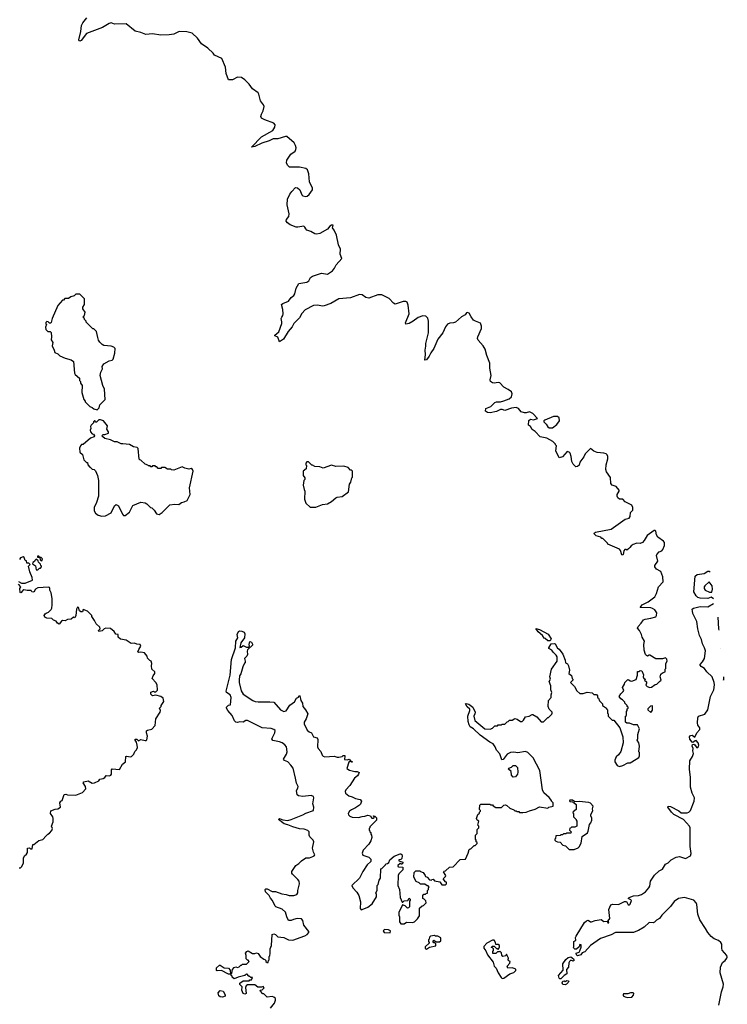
# Model space of a CAD drawing. Extents: x 2206940 to 2356632, y 511582 to 673215.
# Tile 158 of 228: x 2347855 to 2356432, y 599124 to 611059. Entities that reach past the tile are written whole.
import ezdxf

# ---------------------------------------------------------------- set-up
doc = ezdxf.new("R2010")
doc.units = 0

msp = doc.modelspace()

# ---------------------------------------------------------------- linework, layer by layer
at = {"layer": '0CON10XD'}
for points in [[(2351110, 607280), (2351051, 607185), (2351005, 607153), (2350985, 607210), (2350948, 607225), (2350948, 607235), (2350998, 607275), (2351032, 607378), (2351034, 607396), (2351026, 607435), (2351031, 607455), (2351046, 607475), (2351049, 607495), (2351046, 607545), (2351028, 607605), (2351045, 607619), (2351115, 607645), (2351145, 607691), (2351177, 607715), (2351189, 607735), (2351206, 607805), (2351238, 607862), (2351335, 607877), (2351360, 607895), (2351381, 607935), (2351405, 607950), (2351515, 607985), (2351585, 607974), (2351645, 608016), (2351672, 608045), (2351693, 608087), (2351758, 608165), (2351740, 608215), (2351742, 608278), (2351720, 608330), (2351694, 608445), (2351668, 608508), (2351648, 608535), (2351655, 608570), (2351635, 608570), (2351615, 608558), (2351585, 608520), (2351494, 608466), (2351455, 608461), (2351434, 608464), (2351385, 608492), (2351335, 608508), (2351322, 608522), (2351312, 608545), (2351300, 608555), (2351228, 608542), (2351205, 608543), (2351135, 608572), (2351102, 608595), (2351086, 608615), (2351088, 608635), (2351117, 608675), (2351122, 608705), (2351097, 608815), (2351100, 608885), (2351130, 608945), (2351155, 608978), (2351200, 609025), (2351222, 609022), (2351250, 608995), (2351276, 608935), (2351288, 608925), (2351325, 608914), (2351341, 608919), (2351365, 608939), (2351404, 608995), (2351405, 609022), (2351374, 609075), (2351369, 609095), (2351361, 609189), (2351345, 609238), (2351325, 609257), (2351245, 609270), (2351125, 609272), (2351100, 609295), (2351090, 609325), (2351094, 609356), (2351142, 609428), (2351194, 609465), (2351204, 609485), (2351206, 609505), (2351199, 609535), (2351180, 609565), (2351095, 609642), (2351075, 609642), (2350985, 609616), (2350926, 609614), (2350880, 609590), (2350788, 609562), (2350705, 609522), (2350664, 609514), (2350785, 609639), (2350923, 609715), (2350946, 609755), (2350950, 609785), (2350935, 609805), (2350825, 609843), (2350785, 609865), (2350778, 609885), (2350785, 609912), (2350807, 609955), (2350819, 610005), (2350812, 610025), (2350772, 610075), (2350755, 610155), (2350745, 610174), (2350675, 610222), (2350637, 610277), (2350585, 610330), (2350545, 610360), (2350495, 610361), (2350435, 610331), (2350385, 610330), (2350356, 610405), (2350349, 610485), (2350305, 610587), (2350218, 610628), (2350200, 610655), (2350134, 610714), (2350058, 610768), (2350009, 610835), (2349944, 610894), (2349882, 610912), (2349786, 610916), (2349724, 610884), (2349665, 610874), (2349565, 610870), (2349465, 610888), (2349385, 610879), (2349325, 610902), (2349255, 610920), (2349145, 611008), (2349005, 611005), (2348965, 611019), (2348939, 611011), (2348858, 610965), (2348665, 610890), (2348599, 610805), (2348585, 610797), (2348574, 610804), (2348573, 610815), (2348596, 610915), (2348605, 610990), (2348619, 611021), (2348668, 611082)], [(2348795, 606330), (2348820, 606355), (2348825, 606390), (2348890, 606455), (2348882, 606582), (2348863, 606623), (2348832, 606745), (2348838, 606785), (2348858, 606825), (2348853, 606857), (2348875, 606888), (2348938, 606922), (2348975, 606930), (2348988, 606942), (2349008, 607015), (2349010, 607075), (2348995, 607090), (2348962, 607102), (2348875, 607110), (2348855, 607120), (2348825, 607150), (2348812, 607175), (2348800, 607205), (2348785, 607280), (2348755, 607310), (2348743, 607313), (2348722, 607332), (2348662, 607392), (2348660, 607405), (2348640, 607425), (2348640, 607435), (2348630, 607445), (2348630, 607465), (2348640, 607475), (2348648, 607515), (2348620, 607555), (2348620, 607575), (2348640, 607605), (2348640, 607675), (2348585, 607730), (2348535, 607730), (2348517, 607713), (2348475, 607700), (2348445, 607680), (2348402, 607678), (2348385, 607660), (2348375, 607660), (2348318, 607595), (2348248, 607435), (2348235, 607390), (2348228, 607382), (2348215, 607380), (2348200, 607395), (2348185, 607400), (2348173, 607387), (2348173, 607373), (2348180, 607365), (2348167, 607333), (2348173, 607303), (2348195, 607280), (2348225, 607280), (2348236, 607266), (2348242, 607215), (2348238, 607178), (2348258, 607145), (2348248, 607105), (2348272, 607055), (2348280, 607025), (2348318, 607008), (2348343, 606983), (2348407, 606957), (2348477, 606937), (2348507, 606917), (2348518, 606775), (2348527, 606757), (2348578, 606715), (2348580, 606685), (2348590, 606675), (2348590, 606655), (2348610, 606625), (2348608, 606538), (2348632, 606455), (2348650, 606435), (2348650, 606425), (2348705, 606370), (2348735, 606360), (2348755, 606340), (2348795, 606330)], [(2353595, 601530), (2353625, 601510), (2353695, 601510), (2353723, 601537), (2353745, 601540), (2353760, 601535), (2353795, 601500), (2353845, 601480), (2353855, 601470), (2353875, 601470), (2353882, 601462), (2353905, 601460), (2353915, 601450), (2353955, 601448), (2353995, 601452), (2354035, 601470), (2354105, 601488), (2354155, 601518), (2354257, 601503), (2354268, 601512), (2354320, 601525), (2354320, 601565), (2354300, 601585), (2354300, 601595), (2354275, 601630), (2354208, 601688), (2354192, 601725), (2354158, 601958), (2354081, 602111), (2354015, 602178), (2353985, 602188), (2353895, 602173), (2353845, 602180), (2353805, 602177), (2353765, 602156), (2353715, 602092), (2353698, 602088), (2353675, 602160), (2353633, 602203), (2353617, 602247), (2353593, 602283), (2353553, 602303), (2353435, 602385), (2353356, 602465), (2353317, 602487), (2353305, 602510), (2353291, 602551), (2353286, 602615), (2353313, 602685), (2353313, 602703), (2353278, 602728), (2353260, 602765), (2353265, 602770), (2353301, 602761), (2353348, 602725), (2353374, 602664), (2353373, 602645), (2353361, 602615), (2353370, 602565), (2353495, 602462), (2353565, 602460), (2353572, 602468), (2353588, 602472), (2353615, 602500), (2353645, 602500), (2353655, 602510), (2353695, 602510), (2353705, 602520), (2353735, 602520), (2353765, 602550), (2353778, 602552), (2353792, 602568), (2353825, 602570), (2353855, 602590), (2353885, 602580), (2353925, 602552), (2353947, 602553), (2353963, 602567), (2353985, 602608), (2354032, 602618), (2354065, 602638), (2354077, 602637), (2354125, 602610), (2354175, 602550), (2354205, 602550), (2354255, 602600), (2354265, 602600), (2354305, 602640), (2354310, 602655), (2354310, 602665), (2354273, 602703), (2354260, 602735), (2354263, 602807), (2354297, 602843), (2354298, 602875), (2354307, 602905), (2354292, 602935), (2354292, 602985), (2354272, 603035), (2354288, 603065), (2354283, 603095), (2354302, 603185), (2354370, 603285), (2354368, 603335), (2354358, 603355), (2354323, 603393), (2354305, 603418), (2354270, 603435), (2354270, 603445), (2354298, 603492), (2354335, 603499), (2354344, 603494), (2354375, 603442), (2354395, 603430), (2354438, 603368), (2354467, 603297), (2354470, 603265), (2354495, 603250), (2354507, 603227), (2354518, 603175), (2354512, 603135), (2354545, 603110), (2354550, 603075), (2354560, 603065), (2354560, 603055), (2354532, 603025), (2354580, 602975), (2354608, 602925), (2354645, 602892), (2354685, 602892), (2354735, 602908), (2354795, 602900), (2354815, 602880), (2354845, 602880), (2354860, 602865), (2354860, 602845), (2354870, 602835), (2354882, 602802), (2354920, 602765), (2354920, 602745), (2354970, 602715), (2354970, 602705), (2354980, 602695), (2354980, 602655), (2354990, 602645), (2354990, 602615), (2355035, 602570), (2355058, 602568), (2355130, 602475), (2355168, 602365), (2355170, 602295), (2355142, 602188), (2355113, 602147), (2355087, 602123), (2355068, 602085), (2355068, 602065), (2355097, 602017), (2355125, 602008), (2355165, 602018), (2355225, 602052), (2355255, 602052), (2355277, 602063), (2355358, 602115), (2355368, 602135), (2355368, 602175), (2355360, 602185), (2355368, 602255), (2355360, 602295), (2355340, 602325), (2355348, 602345), (2355348, 602395), (2355357, 602423), (2355368, 602465), (2355345, 602510), (2355295, 602512), (2355245, 602530), (2355215, 602530), (2355200, 602545), (2355200, 602615), (2355210, 602625), (2355210, 602675), (2355220, 602685), (2355220, 602705), (2355230, 602715), (2355230, 602725), (2355220, 602735), (2355220, 602745), (2355190, 602775), (2355190, 602785), (2355160, 602815), (2355140, 602825), (2355120, 602855), (2355141, 602889), (2355172, 602915), (2355177, 602927), (2355160, 602965), (2355187, 603003), (2355190, 603025), (2355225, 603060), (2355238, 603058), (2355253, 603043), (2355275, 603040), (2355328, 603062), (2355342, 603115), (2355342, 603158), (2355365, 603160), (2355375, 603170), (2355398, 603168), (2355418, 603118), (2355412, 603095), (2355420, 603075), (2355440, 603065), (2355430, 603055), (2355452, 603032), (2355452, 603015), (2355443, 602993), (2355460, 602975), (2355495, 602963), (2355515, 602970), (2355558, 603002), (2355580, 603005), (2355612, 603035), (2355630, 603055), (2355618, 603095), (2355628, 603125), (2355645, 603140), (2355680, 603155), (2355680, 603185), (2355688, 603195), (2355688, 603255), (2355703, 603285), (2355698, 603308), (2355685, 603322), (2355645, 603312), (2355565, 603312), (2355495, 603358), (2355485, 603358), (2355465, 603342), (2355451, 603351), (2355440, 603365), (2355423, 603415), (2355422, 603485), (2355430, 603525), (2355400, 603575), (2355392, 603605), (2355368, 603655), (2355344, 603685), (2355350, 603705), (2355390, 603745), (2355415, 603783), (2355435, 603794), (2355504, 603806), (2355565, 603822), (2355576, 603835), (2355579, 603869), (2355552, 603905), (2355525, 603923), (2355505, 603929), (2355378, 603935), (2355400, 603965), (2355475, 604002), (2355552, 604065), (2355576, 604105), (2355597, 604183), (2355656, 604245), (2355652, 604305), (2355625, 604372), (2355575, 604397), (2355552, 604425), (2355552, 604445), (2355590, 604495), (2355574, 604564), (2355577, 604575), (2355605, 604607), (2355639, 604621), (2355650, 604635), (2355671, 604685), (2355670, 604720), (2355658, 604738), (2355591, 604785), (2355574, 604815), (2355565, 604858), (2355555, 604867), (2355545, 604866), (2355463, 604807), (2355426, 604744), (2355405, 604722), (2355375, 604708), (2355335, 604712), (2355293, 604697), (2355267, 604683), (2355249, 604661), (2355236, 604644), (2355215, 604630), (2355205, 604638), (2355190, 604635), (2355178, 604622), (2355170, 604575), (2355165, 604570), (2355155, 604572), (2355138, 604625), (2355125, 604640), (2354985, 604700), (2354980, 604715), (2354925, 604770), (2354912, 604772), (2354900, 604785), (2354844, 604804), (2354818, 604825), (2354821, 604839), (2354835, 604847), (2355025, 604883), (2355196, 605004), (2355242, 605015), (2355256, 605035), (2355258, 605085), (2355287, 605115), (2355286, 605145), (2355274, 605175), (2355195, 605215), (2355168, 605248), (2355125, 605249), (2355106, 605265), (2355098, 605285), (2355098, 605305), (2355122, 605345), (2355122, 605355), (2355085, 605400), (2355035, 605417), (2355021, 605435), (2355015, 605511), (2354968, 605579), (2354960, 605605), (2354963, 605665), (2354985, 605736), (2354986, 605764), (2354978, 605785), (2354965, 605797), (2354934, 605806), (2354855, 605813), (2354815, 605830), (2354775, 605860), (2354710, 605795), (2354695, 605760), (2354643, 605697), (2354635, 605660), (2354618, 605642), (2354595, 605640), (2354565, 605670), (2354548, 605705), (2354540, 605765), (2354527, 605805), (2354515, 605818), (2354490, 605825), (2354435, 605760), (2354395, 605750), (2354353, 605833), (2354360, 605895), (2354350, 605905), (2354350, 605915), (2354318, 605945), (2354245, 605986), (2354164, 606004), (2354105, 606069), (2354065, 606092), (2354046, 606126), (2354023, 606145), (2354028, 606202), (2354045, 606216), (2354085, 606210), (2354130, 606225), (2354075, 606286), (2354034, 606306), (2353995, 606293), (2353974, 606294), (2353935, 606306), (2353901, 606345), (2353875, 606357), (2353815, 606349), (2353735, 606320), (2353705, 606332), (2353685, 606335), (2353635, 606309), (2353556, 606294), (2353525, 606299), (2353502, 606315), (2353505, 606347), (2353565, 606372), (2353615, 606418), (2353635, 606427), (2353685, 606428), (2353725, 606437), (2353788, 606465), (2353815, 606487), (2353825, 606525), (2353815, 606547), (2353775, 606578), (2353725, 606605), (2353676, 606656), (2353655, 606661), (2353605, 606654), (2353585, 606657), (2353561, 606675), (2353557, 606695), (2353570, 606745), (2353554, 606835), (2353554, 606895), (2353518, 606988), (2353498, 607065), (2353474, 607104), (2353414, 607174), (2353406, 607195), (2353409, 607215), (2353453, 607315), (2353454, 607345), (2353439, 607379), (2353382, 607405), (2353355, 607418), (2353326, 607456), (2353305, 607501), (2353285, 607510), (2353269, 607505), (2353255, 607481), (2353211, 607459), (2353137, 607393), (2353115, 607385), (2353068, 607382), (2353041, 607369), (2353017, 607335), (2352985, 607265), (2352923, 607185), (2352876, 607075), (2352838, 607022), (2352820, 606980), (2352785, 606936), (2352765, 606932), (2352772, 607002), (2352768, 607055), (2352778, 607102), (2352777, 607135), (2352810, 607265), (2352811, 607405), (2352801, 607441), (2352776, 607466), (2352742, 607468), (2352685, 607449), (2352626, 607404), (2352575, 607378), (2352535, 607368), (2352531, 607385), (2352574, 607495), (2352565, 607600), (2352552, 607635), (2352535, 607642), (2352505, 607642), (2352405, 607612), (2352385, 607624), (2352335, 607681), (2352245, 607724), (2352195, 607724), (2352085, 607682), (2352050, 607690), (2352005, 607723), (2351975, 607726), (2351865, 607687), (2351725, 607674), (2351625, 607620), (2351545, 607590), (2351525, 607586), (2351465, 607599), (2351416, 607594), (2351315, 607542), (2351275, 607496), (2351247, 607443), (2351178, 607375), (2351158, 607335), (2351110, 607280)], [(2348850, 605040), (2348895, 605043), (2348965, 605080), (2349005, 605168), (2349025, 605182), (2349052, 605165), (2349100, 605065), (2349115, 605050), (2349135, 605050), (2349185, 605088), (2349225, 605172), (2349325, 605212), (2349375, 605202), (2349395, 605192), (2349440, 605145), (2349455, 605140), (2349483, 605113), (2349515, 605070), (2349545, 605060), (2349580, 605085), (2349675, 605178), (2349735, 605188), (2349782, 605182), (2349815, 605208), (2349847, 605213), (2349885, 605230), (2349922, 605305), (2349913, 605383), (2349958, 605585), (2349950, 605605), (2349935, 605620), (2349905, 605610), (2349855, 605622), (2349825, 605638), (2349725, 605598), (2349693, 605603), (2349685, 605610), (2349645, 605610), (2349615, 605630), (2349575, 605630), (2349565, 605620), (2349535, 605620), (2349518, 605638), (2349505, 605640), (2349495, 605650), (2349465, 605650), (2349455, 605640), (2349445, 605640), (2349435, 605650), (2349415, 605650), (2349408, 605658), (2349375, 605670), (2349325, 605720), (2349312, 605722), (2349303, 605733), (2349292, 605862), (2349280, 605875), (2349235, 605882), (2349185, 605910), (2349105, 605918), (2349085, 605918), (2349035, 605942), (2349005, 605943), (2348955, 605967), (2348885, 605982), (2348862, 606002), (2348850, 606015), (2348865, 606030), (2348885, 606030), (2348930, 606045), (2348930, 606065), (2348910, 606095), (2348920, 606135), (2348870, 606195), (2348835, 606208), (2348815, 606208), (2348785, 606180), (2348772, 606182), (2348768, 606198), (2348762, 606198), (2348750, 606185), (2348748, 606172), (2348720, 606145), (2348713, 606127), (2348718, 606105), (2348710, 606085), (2348712, 606065), (2348735, 606040), (2348748, 606035), (2348760, 606015), (2348758, 606002), (2348712, 605988), (2348625, 605910), (2348605, 605910), (2348590, 605895), (2348580, 605865), (2348582, 605815), (2348615, 605790), (2348633, 605723), (2348665, 605690), (2348675, 605690), (2348680, 605665), (2348704, 605634), (2348715, 605630), (2348735, 605610), (2348757, 605607), (2348775, 605590), (2348798, 605535), (2348808, 605475), (2348812, 605285), (2348787, 605205), (2348758, 605145), (2348757, 605105), (2348775, 605077), (2348805, 605054), (2348850, 605040)], [(2354275, 606110), (2354315, 606111), (2354365, 606154), (2354399, 606195), (2354395, 606232), (2354375, 606249), (2354325, 606248), (2354220, 606205), (2354210, 606195), (2354210, 606185), (2354238, 606155), (2354255, 606122), (2354275, 606110)], [(2351375, 605150), (2351445, 605152), (2351525, 605182), (2351585, 605192), (2351633, 605217), (2351685, 605262), (2351705, 605272), (2351762, 605278), (2351840, 605335), (2351853, 605427), (2351870, 605455), (2351880, 605505), (2351890, 605515), (2351890, 605585), (2351875, 605600), (2351865, 605600), (2351835, 605630), (2351785, 605648), (2351685, 605642), (2351635, 605658), (2351535, 605622), (2351495, 605640), (2351433, 605643), (2351405, 605660), (2351395, 605660), (2351355, 605698), (2351335, 605698), (2351322, 605685), (2351323, 605663), (2351330, 605655), (2351327, 605613), (2351290, 605585), (2351290, 605535), (2351310, 605505), (2351310, 605485), (2351300, 605475), (2351292, 605415), (2351302, 605365), (2351312, 605345), (2351308, 605245), (2351325, 605200), (2351375, 605150)], [(2347842, 604248), (2347875, 604230), (2347921, 604229), (2348008, 604265), (2348007, 604297), (2347978, 604365), (2347960, 604435), (2347980, 604455), (2347965, 604470), (2347942, 604472), (2347938, 604498), (2347920, 604505), (2347908, 604538), (2347895, 604550), (2347865, 604537), (2347854, 604516)], [(2348075, 604390), (2348095, 604410), (2348108, 604412), (2348120, 604425), (2348120, 604435), (2348110, 604445), (2348108, 604458), (2348082, 604482), (2348078, 604498), (2348055, 604520), (2348040, 604505), (2348035, 604490), (2348012, 604478), (2348010, 604465), (2348048, 604438), (2348055, 604390), (2348075, 604390)], [(2348125, 604500), (2348130, 604525), (2348115, 604540), (2348100, 604540), (2348088, 604558), (2348072, 604558), (2348072, 604542), (2348100, 604540), (2348102, 604512), (2348112, 604502), (2348125, 604500)], [(2356266, 604040), (2356235, 604058), (2356195, 604044), (2356105, 604046), (2356075, 604054), (2356055, 604074), (2356028, 604125), (2356041, 604315), (2356067, 604335), (2356152, 604348), (2356195, 604374), (2356214, 604374), (2356226, 604368)], [(2347850, 600780), (2347865, 600780), (2347882, 600795), (2347902, 600838), (2347902, 600895), (2347912, 600925), (2347938, 600945), (2347948, 600965), (2347950, 601015), (2347975, 601020), (2347985, 601010), (2348005, 601010), (2348015, 601060), (2348025, 601060), (2348085, 601110), (2348135, 601120), (2348174, 601166), (2348194, 601186), (2348215, 601198), (2348245, 601230), (2348252, 601255), (2348240, 601285), (2348260, 601335), (2348261, 601375), (2348257, 601395), (2348228, 601435), (2348232, 601468), (2348285, 601491), (2348315, 601492), (2348350, 601515), (2348343, 601567), (2348352, 601585), (2348368, 601595), (2348395, 601668), (2348415, 601672), (2348435, 601664), (2348535, 601658), (2348615, 601693), (2348656, 601735), (2348654, 601765), (2348625, 601810), (2348632, 601822), (2348685, 601834), (2348734, 601804), (2348762, 601808), (2348815, 601832), (2348825, 601852), (2348865, 601860), (2348888, 601875), (2348903, 601897), (2348943, 601893), (2348959, 601901), (2348968, 601915), (2348968, 601965), (2348975, 601980), (2349065, 601970), (2349102, 602035), (2349137, 602065), (2349142, 602128), (2349155, 602132), (2349195, 602123), (2349211, 602129), (2349240, 602155), (2349252, 602188), (2349271, 602209), (2349281, 602235), (2349280, 602265), (2349272, 602302), (2349254, 602325), (2349254, 602336), (2349275, 602337), (2349295, 602318), (2349325, 602332), (2349375, 602320), (2349385, 602320), (2349395, 602330), (2349403, 602375), (2349391, 602415), (2349393, 602437), (2349404, 602446), (2349455, 602458), (2349497, 602505), (2349504, 602586), (2349558, 602665), (2349560, 602685), (2349550, 602715), (2349570, 602735), (2349570, 602745), (2349602, 602795), (2349592, 602835), (2349565, 602857), (2349505, 602872), (2349465, 602862), (2349443, 602883), (2349445, 602908), (2349475, 602920), (2349485, 602910), (2349505, 602910), (2349525, 602930), (2349522, 602995), (2349503, 603025), (2349462, 603075), (2349472, 603105), (2349494, 603135), (2349493, 603153), (2349458, 603185), (2349452, 603225), (2349458, 603255), (2349450, 603285), (2349432, 603292), (2349405, 603320), (2349398, 603345), (2349366, 603386), (2349325, 603392), (2349295, 603390), (2349288, 603398), (2349297, 603425), (2349323, 603465), (2349317, 603485), (2349275, 603489), (2349245, 603500), (2349205, 603498), (2349145, 603538), (2349075, 603550), (2349050, 603575), (2349048, 603608), (2349022, 603612), (2349000, 603645), (2348955, 603678), (2348898, 603682), (2348880, 603675), (2348855, 603650), (2348813, 603643), (2348810, 603655), (2348830, 603675), (2348827, 603697), (2348780, 603735), (2348762, 603775), (2348730, 603825), (2348730, 603835), (2348675, 603890), (2348625, 603910), (2348618, 603882), (2348595, 603880), (2348580, 603895), (2348568, 603935), (2348555, 603938), (2348544, 603915), (2348536, 603835), (2348525, 603810), (2348505, 603818), (2348477, 603793), (2348433, 603787), (2348405, 603772), (2348373, 603777), (2348361, 603769), (2348335, 603732), (2348312, 603745), (2348295, 603770), (2348265, 603780), (2348245, 603800), (2348185, 603806), (2348158, 603815), (2348153, 603835), (2348164, 603856), (2348174, 603866), (2348205, 603878), (2348235, 603908), (2348243, 603925), (2348250, 603965), (2348250, 604045), (2348238, 604112), (2348222, 604145), (2348222, 604165), (2348216, 604176), (2348205, 604180), (2348075, 604173), (2348048, 604155), (2348025, 604120), (2348002, 604122), (2347995, 604140), (2347945, 604138), (2347905, 604148), (2347891, 604139), (2347868, 604112), (2347860, 604115), (2347858, 604165), (2347870, 604185), (2347842, 604215)], [(2356245, 604118), (2356252, 604158), (2356250, 604195), (2356214, 604246), (2356160, 604195), (2356153, 604185), (2356153, 604165), (2356165, 604144), (2356215, 604121), (2356245, 604118)], [(2356331, 599115), (2356362, 599275), (2356384, 599335), (2356387, 599367), (2356347, 599505), (2356350, 599575), (2356375, 599630), (2356406, 599654), (2356428, 599682), (2356432, 599695), (2356427, 599715), (2356372, 599782), (2356366, 599806), (2356366, 599855), (2356356, 599875), (2356325, 599898), (2356275, 599918), (2356238, 599945), (2356196, 599995), (2356169, 600045), (2356098, 600148), (2356076, 600216), (2356062, 600335), (2356053, 600355), (2356025, 600386), (2355915, 600420), (2355842, 600408), (2355790, 600370), (2355745, 600310), (2355638, 600205), (2355609, 600165), (2355575, 600145), (2355549, 600121), (2355535, 600113), (2355485, 600114), (2355425, 600058), (2355355, 600017), (2355322, 600008), (2355295, 599994), (2355076, 599994), (2355025, 599965), (2354895, 599920), (2354773, 599837), (2354705, 599760), (2354675, 599748), (2354656, 599724), (2354615, 599712), (2354604, 599725), (2354602, 599745), (2354635, 599758), (2354646, 599774), (2354660, 599815), (2354660, 599845), (2354645, 599850), (2354638, 599822), (2354605, 599792), (2354585, 599792), (2354572, 599805), (2354568, 599815), (2354572, 599825), (2354572, 599885), (2354597, 599903), (2354593, 599935), (2354599, 599951), (2354703, 600115), (2354725, 600137), (2354745, 600143), (2354774, 600124), (2354785, 600124), (2354830, 600140), (2354902, 600152), (2354935, 600128), (2354975, 600130), (2354985, 600110), (2354998, 600112), (2354990, 600135), (2355007, 600165), (2354997, 600275), (2355021, 600329), (2355045, 600340), (2355115, 600333), (2355185, 600372), (2355210, 600370), (2355231, 600331), (2355245, 600330), (2355255, 600340), (2355272, 600382), (2355265, 600390), (2355230, 600405), (2355243, 600417), (2355295, 600440), (2355355, 600442), (2355394, 600456), (2355441, 600489), (2355483, 600537), (2355493, 600557), (2355502, 600615), (2355551, 600689), (2355605, 600743), (2355645, 600764), (2355685, 600822), (2355715, 600838), (2355753, 600875), (2355813, 600907), (2355854, 600914), (2355925, 600892), (2355988, 600922), (2355996, 600954), (2355982, 601035), (2355982, 601148), (2355981, 601265), (2355973, 601285), (2355900, 601365), (2355785, 601424), (2355754, 601454), (2355710, 601515), (2355715, 601526), (2355745, 601523), (2355845, 601468), (2355875, 601444), (2355945, 601444), (2355965, 601454), (2355985, 601473), (2356030, 601585), (2356033, 601625), (2356006, 601685), (2355987, 601755), (2355987, 601875), (2355976, 601975), (2355978, 602075), (2356011, 602129), (2356022, 602165), (2356013, 602195), (2356017, 602225), (2356007, 602255), (2356010, 602275), (2356025, 602278), (2356038, 602268), (2356065, 602233), (2356085, 602250), (2356088, 602265), (2356078, 602295), (2356055, 602320), (2356042, 602318), (2356015, 602298), (2356005, 602300), (2355979, 602339), (2355973, 602365), (2355986, 602384), (2356005, 602388), (2356038, 602362), (2356064, 602416), (2356098, 602455), (2356098, 602475), (2356076, 602506), (2356070, 602535), (2356077, 602595), (2356085, 602617), (2356159, 602641), (2356198, 602695), (2356227, 602855), (2356269, 602935), (2356276, 602995), (2356274, 603025), (2356248, 603095), (2356185, 603155), (2356155, 603195), (2356115, 603217), (2356102, 603235), (2356103, 603245), (2356133, 603277), (2356155, 603315), (2356169, 603409), (2356156, 603446), (2356130, 603495), (2356120, 603545), (2356094, 603595), (2356075, 603675), (2356063, 603765), (2356015, 603863), (2356009, 603889), (2356008, 603912), (2356022, 603925), (2356105, 603944), (2356195, 603940), (2356266, 603982)], [(2356318, 603815), (2356324, 603675), (2356330, 603661)], [(2350593, 599327), (2350600, 599255), (2350585, 599248), (2350564, 599254), (2350548, 599295), (2350550, 599335), (2350523, 599363), (2350525, 599380), (2350563, 599407), (2350635, 599410), (2350645, 599420), (2350665, 599420), (2350678, 599448), (2350655, 599450), (2350645, 599460), (2350635, 599460), (2350620, 599475), (2350620, 599485), (2350605, 599490), (2350585, 599472), (2350505, 599452), (2350455, 599432), (2350430, 599455), (2350430, 599465), (2350420, 599475), (2350420, 599495), (2350427, 599503), (2350433, 599547), (2350455, 599570), (2350475, 599580), (2350495, 599572), (2350515, 599580), (2350535, 599600), (2350545, 599600), (2350555, 599610), (2350605, 599610), (2350638, 599642), (2350625, 599660), (2350615, 599660), (2350600, 599675), (2350600, 599715), (2350592, 599745), (2350610, 599765), (2350625, 599772), (2350675, 599740), (2350705, 599740), (2350725, 599748), (2350745, 599738), (2350770, 599705), (2350813, 599673), (2350828, 599668), (2350840, 599655), (2350840, 599645), (2350855, 599630), (2350865, 599630), (2350870, 599655), (2350880, 599665), (2350880, 599705), (2350887, 599713), (2350892, 599745), (2350892, 599795), (2350908, 599835), (2350915, 599970), (2350937, 599977), (2350955, 599970), (2350985, 599942), (2351055, 599932), (2351114, 599904), (2351165, 599903), (2351310, 599955), (2351339, 599971), (2351360, 599995), (2351360, 600005), (2351300, 600085), (2351285, 600140), (2351269, 600159), (2351217, 600163), (2351175, 600152), (2351145, 600138), (2351115, 600140), (2351092, 600185), (2351075, 600240), (2351035, 600278), (2350960, 600305), (2350950, 600315), (2350918, 600382), (2350895, 600410), (2350880, 600445), (2350836, 600486), (2350830, 600515), (2350838, 600522), (2350855, 600522), (2350915, 600492), (2350955, 600490), (2351034, 600464), (2351085, 600457), (2351122, 600442), (2351176, 600444), (2351213, 600457), (2351226, 600474), (2351228, 600505), (2351246, 600585), (2351243, 600615), (2351228, 600638), (2351162, 600702), (2351152, 600715), (2351152, 600735), (2351204, 600806), (2351239, 600831), (2351270, 600865), (2351325, 600898), (2351369, 600901), (2351410, 600915), (2351426, 600924), (2351432, 600935), (2351415, 600970), (2351403, 601015), (2351420, 601095), (2351412, 601115), (2351372, 601155), (2351362, 601175), (2351362, 601215), (2351349, 601229), (2351305, 601247), (2351245, 601253), (2351165, 601274), (2351105, 601300), (2351060, 601310), (2350992, 601365), (2351005, 601376), (2351045, 601360), (2351106, 601354), (2351146, 601364), (2351288, 601422), (2351325, 601443), (2351418, 601475), (2351422, 601515), (2351408, 601555), (2351419, 601625), (2351416, 601645), (2351387, 601657), (2351285, 601641), (2351235, 601652), (2351220, 601665), (2351209, 601715), (2351226, 601745), (2351229, 601765), (2351210, 601805), (2351200, 601865), (2351168, 601985), (2351143, 602023), (2351105, 602063), (2351065, 602079), (2351053, 602095), (2351087, 602155), (2351096, 602184), (2351088, 602245), (2351070, 602270), (2351035, 602294), (2351005, 602306), (2350925, 602322), (2350913, 602343), (2350946, 602415), (2350951, 602445), (2350937, 602457), (2350905, 602469), (2350794, 602474), (2350615, 602566), (2350595, 602564), (2350565, 602544), (2350525, 602547), (2350495, 602539), (2350474, 602544), (2350459, 602559), (2350430, 602625), (2350377, 602687), (2350363, 602715), (2350363, 602727), (2350385, 602750), (2350410, 602755), (2350417, 602845), (2350406, 602876), (2350362, 602905), (2350358, 602918), (2350408, 603115), (2350423, 603305), (2350471, 603445), (2350474, 603525), (2350498, 603565), (2350492, 603605), (2350507, 603643), (2350525, 603653), (2350549, 603649), (2350575, 603635), (2350584, 603615), (2350578, 603565), (2350534, 603505), (2350525, 603450), (2350538, 603452), (2350565, 603472), (2350603, 603453), (2350628, 603452), (2350640, 603465), (2350638, 603485), (2350645, 603520), (2350665, 603512), (2350678, 603488), (2350675, 603478), (2350618, 603422), (2350612, 603405), (2350618, 603365), (2350608, 603345), (2350580, 603315), (2350588, 603285), (2350588, 603265), (2350581, 603259), (2350558, 603215), (2350535, 603130), (2350520, 603105), (2350516, 603054), (2350517, 603025), (2350541, 602925), (2350565, 602883), (2350682, 602805), (2350710, 602795), (2350745, 602789), (2350885, 602792), (2350937, 602787), (2351015, 602692), (2351055, 602673), (2351085, 602682), (2351131, 602749), (2351185, 602792), (2351212, 602835), (2351233, 602847), (2351244, 602866), (2351250, 602865), (2351263, 602805), (2351283, 602773), (2351286, 602735), (2351320, 602695), (2351348, 602645), (2351326, 602585), (2351302, 602545), (2351302, 602522), (2351339, 602449), (2351365, 602427), (2351394, 602414), (2351415, 602368), (2351460, 602355), (2351467, 602335), (2351464, 602244), (2351472, 602225), (2351505, 602190), (2351522, 602145), (2351535, 602130), (2351555, 602122), (2351665, 602132), (2351705, 602118), (2351725, 602118), (2351762, 602128), (2351775, 602140), (2351795, 602140), (2351797, 602133), (2351793, 602093), (2351825, 602089), (2351850, 602095), (2351870, 602070), (2351890, 602065), (2351875, 602060), (2351865, 602070), (2351845, 602060), (2351822, 601982), (2351853, 601963), (2351917, 601947), (2351945, 601947), (2351968, 601935), (2351963, 601915), (2351950, 601895), (2351913, 601865), (2351858, 601775), (2351808, 601725), (2351800, 601705), (2351803, 601685), (2351845, 601650), (2351885, 601640), (2351925, 601618), (2351980, 601605), (2351998, 601585), (2351985, 601550), (2351973, 601537), (2351926, 601504), (2351875, 601483), (2351853, 601465), (2351837, 601435), (2351840, 601420), (2351858, 601405), (2351886, 601394), (2351962, 601388), (2352008, 601402), (2352037, 601403), (2352075, 601418), (2352108, 601408), (2352110, 601395), (2352125, 601382), (2352145, 601380), (2352150, 601385), (2352150, 601395), (2352140, 601405), (2352145, 601410), (2352160, 601405), (2352180, 601385), (2352180, 601355), (2352100, 601275), (2352100, 601265), (2352090, 601255), (2352090, 601235), (2352100, 601225), (2352100, 601215), (2352110, 601205), (2352110, 601185), (2352120, 601175), (2352122, 601145), (2352112, 601105), (2352088, 601065), (2352019, 600991), (2352008, 600955), (2352015, 600932), (2352085, 600908), (2352110, 600885), (2352110, 600855), (2352067, 600813), (2352013, 600735), (2351973, 600655), (2351882, 600565), (2351892, 600535), (2351942, 600485), (2351967, 600445), (2351988, 600365), (2351980, 600285), (2351995, 600270), (2352007, 600273), (2352075, 600302), (2352126, 600344), (2352180, 600425), (2352180, 600455), (2352172, 600475), (2352188, 600505), (2352190, 600565), (2352202, 600578), (2352213, 600627), (2352230, 600655), (2352232, 600768), (2352245, 600770), (2352290, 600815), (2352292, 600828), (2352315, 600830), (2352328, 600842), (2352340, 600875), (2352395, 600920), (2352465, 600950), (2352475, 600950), (2352488, 600938), (2352492, 600925), (2352488, 600892), (2352475, 600880), (2352450, 600875), (2352450, 600865), (2352498, 600848), (2352500, 600835), (2352485, 600820), (2352478, 600828), (2352465, 600830), (2352440, 600805), (2352440, 600795), (2352445, 600790), (2352498, 600788), (2352500, 600755), (2352450, 600705), (2352443, 600687), (2352440, 600565), (2352458, 600515), (2352468, 600418), (2352492, 600362), (2352498, 600362), (2352515, 600380), (2352558, 600382), (2352575, 600410), (2352587, 600397), (2352588, 600385), (2352580, 600375), (2352580, 600305), (2352568, 600292), (2352555, 600290), (2352528, 600318), (2352495, 600330), (2352452, 600235), (2352450, 600205), (2352458, 600185), (2352460, 600125), (2352475, 600100), (2352515, 600100), (2352545, 600120), (2352616, 600114), (2352640, 600125), (2352675, 600160), (2352700, 600195), (2352702, 600288), (2352732, 600318), (2352748, 600322), (2352780, 600355), (2352778, 600378), (2352758, 600398), (2352740, 600405), (2352740, 600445), (2352755, 600460), (2352775, 600460), (2352782, 600468), (2352798, 600472), (2352800, 600505), (2352810, 600515), (2352810, 600535), (2352820, 600545), (2352805, 600560), (2352795, 600560), (2352765, 600580), (2352715, 600580), (2352698, 600598), (2352662, 600612), (2352632, 600665), (2352635, 600720), (2352655, 600740), (2352705, 600740), (2352712, 600732), (2352745, 600720), (2352770, 600685), (2352772, 600672), (2352796, 600666), (2352823, 600633), (2352845, 600630), (2352852, 600638), (2352865, 600640), (2352885, 600620), (2352948, 600608), (2352973, 600573), (2353018, 600572), (2353030, 600585), (2353030, 600605), (2353015, 600610), (2352990, 600645), (2353018, 600672), (2353020, 600685), (2352992, 600728), (2353002, 600738), (2353018, 600742), (2353065, 600788), (2353108, 600792), (2353195, 600880), (2353258, 600882), (2353292, 600955), (2353305, 601000), (2353315, 601010), (2353325, 601010), (2353365, 601050), (2353375, 601050), (2353400, 601075), (2353400, 601085), (2353390, 601095), (2353390, 601115), (2353380, 601125), (2353380, 601175), (2353400, 601195), (2353400, 601245), (2353420, 601265), (2353420, 601285), (2353410, 601295), (2353420, 601345), (2353400, 601355), (2353392, 601375), (2353410, 601425), (2353428, 601442), (2353430, 601455), (2353440, 601465), (2353440, 601475), (2353430, 601485), (2353432, 601538), (2353445, 601550), (2353555, 601550), (2353562, 601542), (2353585, 601540), (2353595, 601530)], [(2354255, 603530), (2354225, 603560), (2354212, 603562), (2354192, 603595), (2354140, 603640), (2354112, 603678), (2354155, 603666), (2354262, 603612), (2354296, 603555), (2354285, 603531), (2354255, 603530)], [(2356345, 603436), (2356345, 603435)], [(2356385, 603093), (2356385, 603054), (2356388, 603056)], [(2355505, 602660), (2355525, 602690), (2355525, 602740), (2355503, 602737), (2355470, 602705), (2355470, 602695), (2355505, 602660)], [(2353838, 601878), (2353815, 601900), (2353812, 601945), (2353782, 601975), (2353784, 601986), (2353815, 602000), (2353835, 602020), (2353865, 602020), (2353890, 601995), (2353893, 601937), (2353888, 601915), (2353865, 601880), (2353838, 601878)], [(2354575, 601000), (2354625, 601022), (2354636, 601034), (2354662, 601078), (2354672, 601158), (2354736, 601204), (2354747, 601223), (2354760, 601305), (2354780, 601325), (2354790, 601355), (2354792, 601382), (2354778, 601408), (2354778, 601425), (2354802, 601468), (2354800, 601495), (2354808, 601525), (2354775, 601562), (2354755, 601572), (2354635, 601582), (2354585, 601580), (2354557, 601597), (2354525, 601600), (2354520, 601595), (2354522, 601582), (2354555, 601580), (2354562, 601572), (2354578, 601568), (2354600, 601545), (2354600, 601485), (2354562, 601458), (2354560, 601445), (2354570, 601435), (2354570, 601395), (2354600, 601365), (2354600, 601355), (2354610, 601345), (2354610, 601285), (2354585, 601270), (2354545, 601270), (2354538, 601262), (2354522, 601258), (2354520, 601235), (2354540, 601215), (2354535, 601200), (2354485, 601200), (2354475, 601190), (2354445, 601190), (2354435, 601180), (2354413, 601177), (2354405, 601170), (2354352, 601168), (2354350, 601135), (2354340, 601125), (2354340, 601115), (2354355, 601100), (2354373, 601093), (2354405, 601090), (2354440, 601055), (2354470, 601045), (2354515, 601002), (2354575, 601000)], [(2352345, 599990), (2352350, 600015), (2352327, 600027), (2352275, 600030), (2352260, 600015), (2352273, 599993), (2352345, 599990)], [(2352785, 599793), (2352823, 599817), (2352898, 599832), (2352898, 599858), (2352888, 599868), (2352875, 599870), (2352862, 599888), (2352875, 599900), (2352905, 599880), (2352945, 599880), (2352960, 599895), (2352958, 599928), (2352925, 599950), (2352895, 599950), (2352885, 599960), (2352835, 599950), (2352822, 599938), (2352820, 599915), (2352810, 599905), (2352810, 599885), (2352820, 599875), (2352820, 599865), (2352768, 599822), (2352770, 599800), (2352785, 599793)], [(2353705, 599437), (2353725, 599440), (2353798, 599492), (2353845, 599509), (2353870, 599535), (2353870, 599545), (2353860, 599555), (2353825, 599568), (2353772, 599562), (2353763, 599587), (2353797, 599623), (2353800, 599645), (2353785, 599650), (2353770, 599665), (2353780, 599675), (2353780, 599685), (2353755, 599730), (2353748, 599712), (2353713, 599703), (2353698, 599718), (2353697, 599747), (2353675, 599770), (2353665, 599760), (2353645, 599760), (2353625, 599740), (2353592, 599742), (2353590, 599765), (2353600, 599775), (2353600, 599795), (2353588, 599808), (2353572, 599812), (2353572, 599818), (2353585, 599830), (2353605, 599830), (2353635, 599800), (2353645, 599800), (2353655, 599790), (2353670, 599815), (2353670, 599835), (2353655, 599850), (2353625, 599850), (2353622, 599872), (2353605, 599900), (2353585, 599900), (2353518, 599865), (2353480, 599825), (2353480, 599805), (2353504, 599774), (2353524, 599724), (2353594, 599634), (2353607, 599585), (2353631, 599561), (2353654, 599504), (2353690, 599450), (2353705, 599437)], [(2350405, 599490), (2350385, 599490), (2350302, 599532), (2350248, 599528), (2350240, 599535), (2350240, 599565), (2350275, 599600), (2350285, 599600), (2350335, 599568), (2350385, 599562), (2350407, 599537), (2350410, 599495), (2350405, 599490)], [(2354415, 599432), (2354403, 599433), (2354393, 599443), (2354388, 599475), (2354442, 599538), (2354440, 599615), (2354474, 599666), (2354505, 599692), (2354535, 599698), (2354568, 599675), (2354575, 599660), (2354565, 599648), (2354535, 599658), (2354518, 599645), (2354510, 599625), (2354509, 599575), (2354482, 599545), (2354488, 599495), (2354455, 599472), (2354415, 599432)], [(2350893, 599077), (2350945, 599138), (2350956, 599175), (2350954, 599194), (2350935, 599211), (2350915, 599219), (2350855, 599210), (2350815, 599250), (2350802, 599252), (2350772, 599282), (2350770, 599295), (2350795, 599300), (2350808, 599312), (2350818, 599325), (2350805, 599338), (2350785, 599330), (2350755, 599330), (2350743, 599333), (2350705, 599362), (2350615, 599360), (2350602, 599348), (2350593, 599327)], [(2354465, 599360), (2354440, 599365), (2354432, 599385), (2354440, 599405), (2354455, 599410), (2354465, 599400), (2354488, 599412), (2354505, 599410), (2354510, 599405), (2354505, 599390), (2354485, 599370), (2354465, 599360)], [(2350315, 599212), (2350283, 599213), (2350270, 599225), (2350263, 599243), (2350260, 599265), (2350285, 599290), (2350320, 599285), (2350347, 599237), (2350346, 599224), (2350315, 599212)], [(2355225, 599208), (2355275, 599210), (2355297, 599233), (2355300, 599255), (2355292, 599262), (2355258, 599262), (2355225, 599250), (2355175, 599250), (2355170, 599245), (2355170, 599225), (2355193, 599213), (2355225, 599208)]]:
    msp.add_lwpolyline(points, dxfattribs=at)

doc.saveas('drawing.dxf')
